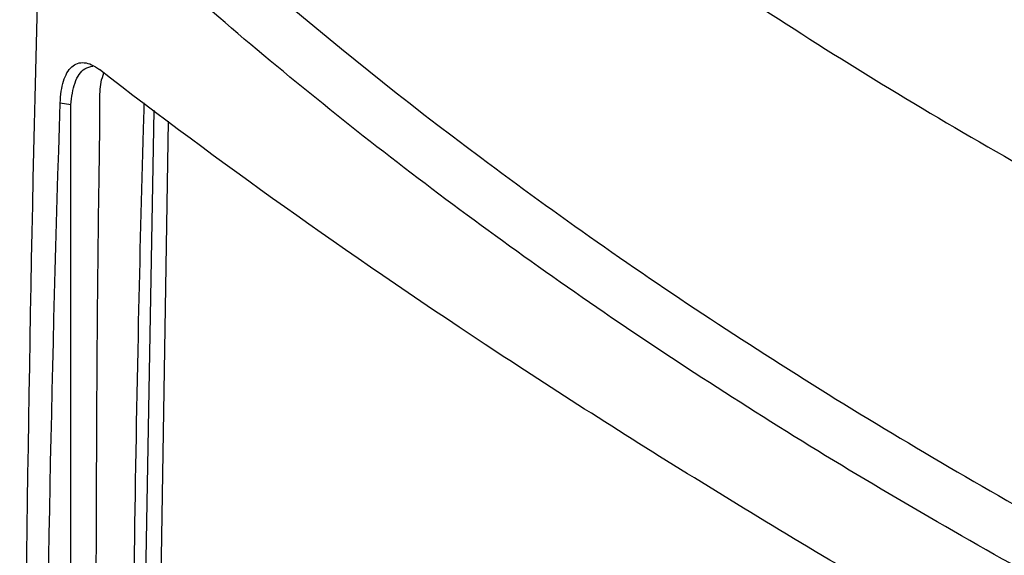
# Model space of a CAD drawing. Header units: millimetres. Extents: x -117 to 444, y -157 to 472.
# Tile 144 of 160: x 289 to 319, y 388 to 404. Entities that reach past the tile are written whole.
import ezdxf

# ---------------------------------------------------------------- set-up
doc = ezdxf.new("R2010")
doc.units = ezdxf.units.MM

msp = doc.modelspace()

# ---------------------------------------------------------------- linework, layer by layer
at = {"color": 7, "linetype": 'Continuous', "lineweight": 25}
for p, q in [((290.923, 401.073), (290.61, 401.122)), ((290.923, 401.057), (290.923, 401.073)), ((290.923, 361.31), (290.923, 401.057)), ((293.08, 383.266), (293.394, 400.909)), ((293.21, 361.806), (293.822, 400.59))]:
    msp.add_line(p, q, dxfattribs=at)
for points, knots in [([(291.044, 420.484), (294.789, 416.661), (298.929, 413.016), (305.735, 407.824), (308.093, 406.148), (312.983, 402.905), (315.516, 401.338), (319.447, 399.07), (320.781, 398.328), (323.488, 396.872), (324.859, 396.161), (329.026, 394.074), (331.873, 392.747), (340.622, 388.955), (346.729, 386.679), (353.115, 384.652)], [0, 0, 0, 0, 0.25, 0.25, 0.375, 0.375, 0.5, 0.5, 0.5625, 0.5625, 0.625, 0.625, 0.75, 0.75, 1, 1, 1, 1]), ([(290.697, 410.123), (294.436, 406.429), (298.565, 402.892), (304.21, 398.668), (305.364, 397.833), (307.719, 396.183), (308.92, 395.369), (312.584, 392.963), (315.111, 391.408), (320.333, 388.394), (323.028, 386.934), (327.197, 384.818), (328.609, 384.124), (331.465, 382.766), (332.911, 382.101), (340.224, 378.844), (346.347, 376.461), (352.747, 374.303)], [0, 0, 0, 0, 0.25, 0.25, 0.3125, 0.3125, 0.375, 0.375, 0.5, 0.5, 0.625, 0.625, 0.6875, 0.6875, 0.75, 0.75, 1, 1, 1, 1]), ([(350.923, 373.348), (344.667, 375.483), (338.676, 377.833), (331.517, 381.038), (330.101, 381.693), (327.304, 383.029), (325.922, 383.71), (321.841, 385.787), (319.2, 387.218), (314.08, 390.174), (311.6, 391.699), (308.001, 394.055), (306.821, 394.853), (304.508, 396.467), (303.375, 397.284), (300.045, 399.763), (297.918, 401.454), (294.865, 404.048), (293.871, 404.922), (291.929, 406.689), (290.981, 407.583), (290.057, 408.485)], [0, 0, 0, 0, 0.25, 0.25, 0.3125, 0.3125, 0.375, 0.375, 0.5, 0.5, 0.625, 0.625, 0.6875, 0.6875, 0.75, 0.75, 0.875, 0.875, 0.9375, 0.9375, 1, 1, 1, 1]), ([(290.61, 401.122), (290.618, 401.369), (290.65, 401.587), (290.765, 401.957), (290.845, 402.1), (291.003, 402.243), (291.061, 402.277), (291.185, 402.319), (291.251, 402.326), (291.393, 402.313), (291.466, 402.292), (291.617, 402.223), (291.695, 402.174), (291.774, 402.113)], [0, 0, 0, 0, 0.25, 0.25, 0.5, 0.5, 0.625, 0.625, 0.75, 0.75, 0.875, 0.875, 1, 1, 1, 1]), ([(290.922, 401.074), (290.952, 401.302), (291.012, 401.758), (291.287, 402.162), (291.498, 402.2), (291.581, 402.215)], [0, 0, 0, 0, 0.379169, 0.757094, 1, 1, 1, 1]), ([(347.736, 369.807), (342.092, 372.377), (336.657, 375.001), (330.125, 378.343), (328.832, 379.014), (326.281, 380.358), (325.022, 381.032), (321.291, 383.057), (318.867, 384.414), (315.328, 386.458), (314.163, 387.141), (311.871, 388.508), (310.744, 389.191), (307.422, 391.238), (305.285, 392.601), (299.101, 396.685), (295.283, 399.4), (291.774, 402.113)], [0, 0, 0, 0, 0.25, 0.25, 0.3125, 0.3125, 0.375, 0.375, 0.5, 0.5, 0.5625, 0.5625, 0.625, 0.625, 0.75, 0.75, 1, 1, 1, 1]), ([(292.533, 359.624), (292.458, 359.718), (292.295, 359.923), (292.081, 360.308), (291.951, 360.771), (291.899, 361.27), (291.758, 362.038), (291.774, 363.106), (291.736, 365.626), (291.707, 371.06), (291.657, 379.314), (291.683, 389.066), (291.717, 396.386), (291.793, 400.519), (291.787, 401.686), (291.875, 401.927), (291.907, 402.015)], [0, 0, 0, 0, 0.007111, 0.01546, 0.024854, 0.039453, 0.054245, 0.083908, 0.113622, 0.232097, 0.465678, 0.694041, 0.921112, 0.977718, 0.991818, 1, 1, 1, 1]), ([(293.095, 401.131), (293.088, 400.869), (293.023, 398.702), (292.913, 394.254), (292.796, 387.793), (292.758, 383.1), (292.748, 380.16), (292.743, 377.395), (292.759, 372.654), (292.79, 367.417), (292.842, 363.743), (292.842, 361.938), (292.856, 360.995), (292.894, 360.548), (292.908, 360.379)], [0, 0, 0, 0, 0.019241, 0.159218, 0.326892, 0.494577, 0.504257, 0.542976, 0.697854, 0.852732, 0.930171, 0.968892, 0.988265, 1, 1, 1, 1])]:
    msp.add_open_spline(points, degree=3, knots=knots, dxfattribs=at)
for points in [[(289.616, 357.788), (289.407, 374.476), (289.555, 391.382), (290.057, 408.485)], [(290.156, 378.444), (290.212, 385.984), (290.363, 393.544), (290.61, 401.122)]]:
    msp.add_open_spline(points, degree=3, dxfattribs=at)

doc.saveas('drawing.dxf')
